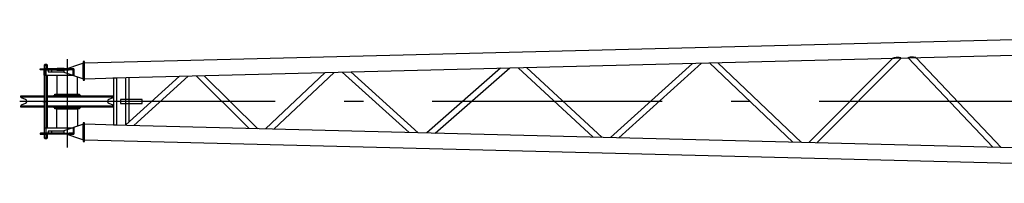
# Model space of a CAD drawing. Extents: x 18661 to 111218, y 18316 to 76360.
# Tile 1 of 55: x 18661 to 25088, y 68514 to 69586. Entities that reach past the tile are written whole.
import ezdxf

# ---------------------------------------------------------------- set-up
doc = ezdxf.new("R2010")
doc.units = 0
doc.header["$LTSCALE"] = 50
doc.header["$MEASUREMENT"] = 0
doc.linetypes.add('CENTER', pattern=[50.5, 30, -9, 2.5, -9])
doc.linetypes.add('HIDDEN', pattern=[12.6, 8.4, -4.2])
for name, color, linetype in [('1', 7, 'CONTINUOUS'), ('17', 7, 'CONTINUOUS'), ('22', 7, 'CONTINUOUS'), ('3', 7, 'CONTINUOUS')]:
    doc.layers.add(name, color=color, linetype=linetype)

# ---------------------------------------------------------------- blocks, each defined once
blk = doc.blocks.new('*G82')
at = {"layer": '17', "color": 7, "linetype": 'CONTINUOUS'}
for p, q in [((18890.49439, 69091.300077), (18890.49439, 69097.300527)), ((18890.49439, 69097.300527), (19050.491665, 69097.300527)), ((19050.491665, 69097.300527), (19050.491665, 69091.300077)), ((19050.491665, 69091.300077), (18890.49439, 69091.300077))]:
    blk.add_line(p, q, dxfattribs=at)
blk = doc.blocks.new('*G83')
at = {"layer": '17', "color": 7, "linetype": 'CONTINUOUS'}
for p, q in [((18890.49439, 69002.300077), (18890.49439, 69008.300527)), ((18890.49439, 69008.300527), (19050.491665, 69008.300527)), ((19050.491665, 69002.300077), (18890.49439, 69002.300077)), ((19050.491665, 69008.300527), (19050.491665, 69002.300077))]:
    blk.add_line(p, q, dxfattribs=at)
blk = doc.blocks.new('*G84')
at = {"layer": '17', "color": 7, "linetype": 'CONTINUOUS'}
for p, q in [((18824.069785, 69292.300577), (18821.18302, 69287.300027)), ((18831.18298, 69292.300577), (18824.069785, 69292.300577)), ((18838.296175, 69292.300577), (18831.18298, 69292.300577)), ((18841.183, 69287.300027), (18838.296175, 69292.300577)), ((18821.18302, 69287.300027), (18841.183, 69287.300027)), ((18821.18302, 69287.300027), (18821.18302, 69262.800077)), ((18841.183, 69262.800077), (18841.183, 69287.300027)), ((18821.18302, 69222.944777), (18821.18302, 68876.655827)), ((18841.183, 68876.800427), (18841.183, 69222.800177)), ((18821.18302, 68836.799627), (18821.18302, 68812.300577)), ((18821.18302, 68812.300577), (18824.069785, 68807.300927)), ((18821.18302, 68812.300577), (18841.183, 68812.300577)), ((18824.069785, 68807.300927), (18831.18298, 68807.300927)), ((18831.18298, 68807.300927), (18838.296175, 68807.300927)), ((18838.296175, 68807.300927), (18841.183, 68812.300577)), ((18841.183, 68812.300577), (18841.183, 68836.799627))]:
    blk.add_line(p, q, dxfattribs=at)
at = {"layer": '17', "color": 7, "linetype": 'CENTER'}
for p, q in [((18831.18298, 69292.300577), (18831.18298, 68807.300927)), ((18811.597735, 69049.800377), (18831.597715, 69049.800377))]:
    blk.add_line(p, q, dxfattribs=at)
blk = doc.blocks.new('*G85')
at = {"layer": '17', "color": 7, "linetype": 'CONTINUOUS'}
for p, q in [((18794.347765, 69260.800127), (18794.347765, 69262.800077)), ((18794.347765, 69262.800077), (18823.254175, 69262.800077)), ((18794.370955, 69260.365277), (18794.347765, 69260.800127)), ((18794.44474, 69259.918577), (18794.370955, 69260.365277)), ((18794.573245, 69259.476227), (18794.44474, 69259.918577)), ((18794.756815, 69259.056677), (18794.573245, 69259.476227)), ((18794.991295, 69258.678677), (18794.756815, 69259.056677)), ((18795.268135, 69258.358427), (18794.991295, 69258.678677)), ((18795.575395, 69258.107777), (18795.268135, 69258.358427)), ((18795.899365, 69257.932277), (18795.575395, 69258.107777)), ((18796.226515, 69257.831627), (18795.899365, 69257.932277)), ((18796.54492, 69257.799827), (18796.226515, 69257.831627)), ((18815.19799, 69257.799827), (18796.54492, 69257.799827)), ((18815.19799, 69257.799827), (18983.656045, 69257.799827)), ((18815.8348, 69257.736527), (18815.19799, 69257.799827)), ((18816.48907, 69257.535077), (18815.8348, 69257.736527)), ((18817.137025, 69257.184227), (18816.48907, 69257.535077)), ((18817.75153, 69256.682927), (18817.137025, 69257.184227)), ((18818.30521, 69256.042577), (18817.75153, 69256.682927)), ((18818.77417, 69255.286577), (18818.30521, 69256.042577)), ((18819.14131, 69254.447477), (18818.77417, 69255.286577)), ((18819.39832, 69253.562777), (18819.14131, 69254.447477)), ((18819.54589, 69252.669527), (18819.39832, 69253.562777)), ((18819.592285, 69251.799977), (18819.54589, 69252.669527)), ((18819.592285, 69225.799877), (18819.592285, 69251.799977)), ((18819.61549, 69225.365177), (18819.592285, 69225.799877)), ((18819.68926, 69224.918477), (18819.61549, 69225.365177)), ((18820.182925, 69257.799827), (18820.182925, 69262.800077)), ((18820.182925, 69262.800077), (18842.183035, 69262.800077)), ((18842.183035, 69257.799827), (18820.182925, 69257.799827)), ((19014.61483, 69262.800077), (18823.254175, 69262.800077)), ((18823.254175, 69262.800077), (18823.254175, 69222.799727)), ((18842.183035, 69262.800077), (18842.183035, 69257.799827)), ((19014.61483, 69222.799727), (19014.61483, 69262.800077)), ((18819.817765, 69224.476127), (18819.68926, 69224.918477)), ((18820.001335, 69224.056727), (18819.817765, 69224.476127)), ((18820.235815, 69223.678727), (18820.001335, 69224.056727)), ((18820.512655, 69223.358477), (18820.235815, 69223.678727)), ((18820.819915, 69223.107827), (18820.512655, 69223.358477)), ((18821.143885, 69222.932327), (18820.819915, 69223.107827)), ((18821.471035, 69222.831527), (18821.143885, 69222.932327)), ((18821.78944, 69222.799727), (18821.471035, 69222.831527)), ((18823.254175, 69222.799727), (18821.78944, 69222.799727)), ((18823.254175, 69222.799727), (19014.61483, 69222.799727))]:
    blk.add_line(p, q, dxfattribs=at)
at = {"layer": '17', "color": 7, "linetype": 'HIDDEN'}
for p, q in [((18981.10939, 69260.800127), (18981.10939, 69262.800077)), ((18981.10939, 69262.800077), (19014.61483, 69262.800077)), ((18981.136285, 69260.365277), (18981.10939, 69260.800127)), ((18981.2218, 69259.918577), (18981.136285, 69260.365277)), ((18981.37075, 69259.476227), (18981.2218, 69259.918577)), ((18981.58351, 69259.056677), (18981.37075, 69259.476227)), ((18981.855295, 69258.678677), (18981.58351, 69259.056677)), ((18982.176175, 69258.358427), (18981.855295, 69258.678677)), ((18982.53229, 69258.107777), (18982.176175, 69258.358427)), ((18982.907815, 69257.932277), (18982.53229, 69258.107777)), ((18983.286985, 69257.831627), (18982.907815, 69257.932277)), ((18983.656045, 69257.799827), (18983.286985, 69257.831627)), ((19005.27685, 69257.799827), (18983.656045, 69257.799827)), ((19006.014985, 69257.736527), (19005.27685, 69257.799827)), ((19006.773355, 69257.535077), (19006.014985, 69257.736527)), ((19007.524405, 69257.184227), (19006.773355, 69257.535077)), ((19008.236665, 69256.682927), (19007.524405, 69257.184227)), ((19008.878425, 69256.042577), (19008.236665, 69256.682927)), ((19009.421995, 69255.286577), (19008.878425, 69256.042577)), ((19009.847545, 69254.447477), (19009.421995, 69255.286577)), ((19010.14546, 69253.562777), (19009.847545, 69254.447477)), ((19010.316505, 69252.669527), (19010.14546, 69253.562777)), ((19010.37028, 69251.799977), (19010.316505, 69252.669527)), ((19010.37028, 69225.799877), (19010.37028, 69251.799977)), ((19010.39716, 69225.365177), (19010.37028, 69225.799877)), ((19010.482675, 69224.918477), (19010.39716, 69225.365177)), ((19014.61483, 69262.800077), (19014.61483, 69222.799727)), ((19010.63164, 69224.476127), (19010.482675, 69224.918477)), ((19010.844415, 69224.056727), (19010.63164, 69224.476127)), ((19011.116185, 69223.678727), (19010.844415, 69224.056727)), ((19011.43708, 69223.358477), (19011.116185, 69223.678727)), ((19011.79321, 69223.107827), (19011.43708, 69223.358477)), ((19012.168735, 69222.932327), (19011.79321, 69223.107827)), ((19012.54792, 69222.831527), (19012.168735, 69222.932327)), ((19012.916995, 69222.799727), (19012.54792, 69222.831527)), ((19014.61483, 69222.799727), (19012.916995, 69222.799727))]:
    blk.add_line(p, q, dxfattribs=at)
blk = doc.blocks.new('*G86')
at = {"layer": '17', "color": 7, "linetype": 'CENTER'}
blk.add_line((18970.500265, 69326.068427), (18970.500265, 68748.815177), dxfattribs=at)
blk = doc.blocks.new('*G87')
at = {"layer": '17', "color": 7, "linetype": 'CONTINUOUS'}
for p, q in [((18794.44474, 68839.681277), (18794.370955, 68839.234427)), ((18794.573245, 68840.123627), (18794.44474, 68839.681277)), ((18794.756815, 68840.543177), (18794.573245, 68840.123627)), ((18794.991295, 68840.921177), (18794.756815, 68840.543177)), ((18795.268135, 68841.241277), (18794.991295, 68840.921177)), ((18795.575395, 68841.491777), (18795.268135, 68841.241277)), ((18795.899365, 68841.667277), (18795.575395, 68841.491777)), ((18796.226515, 68841.767777), (18795.899365, 68841.667277)), ((18796.54492, 68841.799427), (18796.226515, 68841.767777)), ((18815.19799, 68841.799427), (18796.54492, 68841.799427)), ((18815.8348, 68841.862727), (18815.19799, 68841.799427)), ((18815.19799, 68841.799877), (18983.656045, 68841.799877)), ((18816.48907, 68842.064177), (18815.8348, 68841.862727)), ((18817.137025, 68842.415177), (18816.48907, 68842.064177)), ((18817.75153, 68842.916477), (18817.137025, 68842.415177)), ((18818.30521, 68843.556827), (18817.75153, 68842.916477)), ((18818.77417, 68844.312827), (18818.30521, 68843.556827)), ((18819.14131, 68845.151927), (18818.77417, 68844.312827)), ((18819.39832, 68846.036777), (18819.14131, 68845.151927)), ((18819.54589, 68846.930177), (18819.39832, 68846.036777)), ((18819.592285, 68847.799727), (18819.54589, 68846.930177)), ((18819.61549, 68874.234527), (18819.592285, 68873.799827)), ((18819.592285, 68873.799827), (18819.592285, 68847.799727)), ((18819.68926, 68874.681227), (18819.61549, 68874.234527)), ((18819.817765, 68875.123727), (18819.68926, 68874.681227)), ((18820.001335, 68875.543277), (18819.817765, 68875.123727)), ((18820.235815, 68875.921277), (18820.001335, 68875.543277)), ((18842.183035, 68841.799877), (18820.182925, 68841.799877)), ((18820.182925, 68841.799877), (18820.182925, 68836.799627)), ((18820.512655, 68876.241377), (18820.235815, 68875.921277)), ((18820.819915, 68876.492027), (18820.512655, 68876.241377)), ((18821.143885, 68876.667527), (18820.819915, 68876.492027)), ((18821.471035, 68876.768327), (18821.143885, 68876.667527)), ((18821.78944, 68876.799977), (18821.471035, 68876.768327)), ((18823.254175, 68876.799977), (18821.78944, 68876.799977)), ((18823.254175, 68876.799977), (19014.61483, 68876.799977)), ((18823.254175, 68836.799627), (18823.254175, 68876.799977)), ((18842.183035, 68836.799627), (18842.183035, 68841.799877)), ((19014.61483, 68876.799977), (19014.61483, 68836.799627)), ((18794.370955, 68839.234427), (18794.347765, 68838.799577)), ((18794.347765, 68838.799577), (18794.347765, 68836.799627)), ((18794.347765, 68836.799627), (18823.254175, 68836.799627)), ((18820.182925, 68836.799627), (18842.183035, 68836.799627)), ((19014.61483, 68836.799627), (18823.254175, 68836.799627))]:
    blk.add_line(p, q, dxfattribs=at)
at = {"layer": '17', "color": 7, "linetype": 'HIDDEN'}
for p, q in [((18981.2218, 68839.681277), (18981.136285, 68839.234427)), ((18981.37075, 68840.123627), (18981.2218, 68839.681277)), ((18981.58351, 68840.543177), (18981.37075, 68840.123627)), ((18981.855295, 68840.921177), (18981.58351, 68840.543177)), ((18982.176175, 68841.241277), (18981.855295, 68840.921177)), ((18982.53229, 68841.491777), (18982.176175, 68841.241277)), ((18982.907815, 68841.667277), (18982.53229, 68841.491777)), ((18983.286985, 68841.767777), (18982.907815, 68841.667277)), ((18983.656045, 68841.799427), (18983.286985, 68841.767777)), ((19005.27685, 68841.799427), (18983.656045, 68841.799427)), ((19006.014985, 68841.862727), (19005.27685, 68841.799427)), ((19006.773355, 68842.064177), (19006.014985, 68841.862727)), ((19007.524405, 68842.415177), (19006.773355, 68842.064177)), ((19008.236665, 68842.916477), (19007.524405, 68842.415177)), ((19008.878425, 68843.556827), (19008.236665, 68842.916477)), ((19009.421995, 68844.312827), (19008.878425, 68843.556827)), ((19009.847545, 68845.151927), (19009.421995, 68844.312827)), ((19010.14546, 68846.036777), (19009.847545, 68845.151927)), ((19010.316505, 68846.930177), (19010.14546, 68846.036777)), ((19010.37028, 68847.799727), (19010.316505, 68846.930177)), ((19010.39716, 68874.234527), (19010.37028, 68873.799827)), ((19010.37028, 68873.799827), (19010.37028, 68847.799727)), ((19010.482675, 68874.681227), (19010.39716, 68874.234527)), ((19010.63164, 68875.123727), (19010.482675, 68874.681227)), ((19010.844415, 68875.543277), (19010.63164, 68875.123727)), ((19011.116185, 68875.921277), (19010.844415, 68875.543277)), ((19011.43708, 68876.241377), (19011.116185, 68875.921277)), ((19011.79321, 68876.492027), (19011.43708, 68876.241377)), ((19012.168735, 68876.667527), (19011.79321, 68876.492027)), ((19012.54792, 68876.768327), (19012.168735, 68876.667527)), ((19012.916995, 68876.799977), (19012.54792, 68876.768327)), ((19014.61483, 68876.799977), (19012.916995, 68876.799977)), ((19014.61483, 68836.799627), (19014.61483, 68876.799977)), ((18981.136285, 68839.234427), (18981.10939, 68838.799577)), ((18981.10939, 68838.799577), (18981.10939, 68836.799627)), ((18981.10939, 68836.799627), (19014.61483, 68836.799627))]:
    blk.add_line(p, q, dxfattribs=at)
blk = doc.blocks.new('*G88')
at = {"layer": '17', "color": 7, "linetype": 'CONTINUOUS'}
for p, q in [((18668.99851, 69078.527827), (18668.99851, 69087.800377)), ((18668.99851, 69087.800377), (18821.18302, 69087.800377)), ((18821.18302, 69078.527827), (18668.99851, 69078.527827)), ((18698.47414, 69062.310277), (18672.702625, 69072.985327)), ((18672.702625, 69027.615427), (18698.47414, 69038.290477)), ((18841.183, 69087.800377), (19271.99869, 69087.800377)), ((19271.99869, 69078.527827), (18841.183, 69078.527827)), ((18880.499005, 69087.800377), (18880.499005, 69089.801677)), ((18880.499005, 69089.801677), (19060.49809, 69089.801677)), ((18887.49913, 69089.801677), (18887.49913, 69090.300577)), ((18887.49913, 69090.300577), (19053.498595, 69090.300577)), ((19053.498595, 69090.300577), (19053.498595, 69089.801677)), ((19060.49809, 69089.801677), (19060.49809, 69087.800377)), ((19268.29447, 69072.985327), (19242.523525, 69062.310277)), ((19242.523525, 69038.290477), (19268.29447, 69027.615427)), ((19271.99869, 69087.800377), (19271.99869, 69078.527827)), ((18668.999035, 69022.071877), (18821.18302, 69022.071877)), ((18668.999035, 69012.800377), (18668.999035, 69022.071877)), ((18821.18302, 69012.800377), (18668.999035, 69012.800377)), ((18841.183, 69022.071877), (19271.99869, 69022.071877)), ((19272.00019, 69012.800377), (18841.183, 69012.800377)), ((18880.499005, 69010.800877), (18880.499005, 69012.800377)), ((19060.49809, 69010.800877), (18880.499005, 69010.800877)), ((18887.4973, 69010.300927), (18887.4973, 69010.802677)), ((19053.498595, 69010.300927), (18887.4973, 69010.300927)), ((19053.498595, 69010.800877), (19053.498595, 69010.300927)), ((19060.49809, 69012.800377), (19060.49809, 69010.800877)), ((19272.00019, 69022.071877), (19272.00019, 69012.800377))]:
    blk.add_line(p, q, dxfattribs=at)
for centre, radius, start, end in [((18674.997385, 69078.527827), 5.998878, 180, -112.49072), ((18693.498475, 69050.300377), 12.999793, -67.49762, 67.4942), ((19247.49769, 69050.299927), 12.999646, 112.49554, -112.50052), ((19265.99902, 69078.528727), 5.999976, -67.50827, -0.01044), ((18674.999965, 69022.071427), 6.001121, 112.5067, 179.99391), ((19266.000955, 69022.071877), 5.999222, 0, 67.523735)]:
    blk.add_arc(centre, radius, start, end, dxfattribs=at)
blk = doc.blocks.new('*G81')
at = {"layer": '1', "color": 7, "linetype": 'CENTER'}
blk.add_line((30429.153494, 69049.799877), (18870.664494, 69049.799877), dxfattribs=at)
at = {"layer": '3', "color": 7, "linetype": 'CONTINUOUS'}
for p, q in [((30325.998494, 69585.628837), (19084.500264, 69300.616202)), ((19269.061157, 69203.662824), (30326.001494, 69483.996275)), ((18950.94987, 69259.804857), (19073.149164, 69300.804827)), ((19073.149164, 69300.804827), (19073.127484, 69198.804907)), ((19074.500264, 69300.794917), (19073.149924, 69300.804827)), ((19084.500264, 69310.799877), (19074.500264, 69310.799877)), ((19074.500264, 69310.799877), (19074.500264, 69188.799877)), ((19084.500264, 69188.799877), (19084.500264, 69310.799877)), ((19088.500274, 69300.717617), (19088.497364, 69300.717547)), ((19088.500264, 69300.717617), (19088.500264, 69300.716887)), ((23052.720094, 69299.597127), (22516.512794, 68813.596987)), ((22571.562794, 68812.206557), (23110.927894, 69301.068837)), ((23164.448994, 69302.431347), (23706.740094, 68783.419047)), ((23763.187894, 68781.993617), (23217.994694, 69303.783507)), ((24360.322794, 69332.749727), (23812.571794, 68780.736917)), ((23864.796494, 68779.418407), (24415.232894, 69334.137547)), ((24415.215894, 69334.136467), (24460.858894, 69335.293687)), ((24460.852294, 69335.300567), (25013.540794, 68750.286587)), ((25067.094594, 68748.934547), (24511.912494, 69336.588077)), ((18869.734984, 69254.799877), (18846.174404, 69254.799877)), ((18846.174404, 69254.799877), (18846.174404, 69244.799877)), ((18846.174404, 69244.799877), (18869.734984, 69244.799877)), ((18950.948925, 69254.799877), (18869.734984, 69254.799877)), ((18869.734984, 69244.799877), (18869.734984, 69254.799877)), ((18869.734984, 69244.799877), (18950.946009, 69244.799877)), ((18906.000157, 69264.800947), (18904.000016, 69262.800517)), ((18904.000016, 69262.800517), (18904.000016, 69254.800637)), ((18904.000016, 69262.800517), (18951.556855, 69262.800517)), ((18904.000016, 69254.800637), (18951.556855, 69254.800637)), ((18951.556855, 69264.800947), (18906.000157, 69264.800947)), ((18950.945618, 69239.804877), (18950.94987, 69259.804857)), ((19073.127484, 69198.804907), (18950.945618, 69239.804877)), ((19074.498934, 69244.799877), (19074.500264, 69244.799877)), ((20655.630894, 69238.823107), (20265.021894, 68870.679067)), ((20318.981394, 68869.317637), (20712.560294, 69240.260767)), ((20766.561494, 69241.635867), (21202.624494, 68846.907647)), ((21260.872694, 68845.437287), (20821.648994, 69243.026557)), ((21800.288594, 69267.844767), (21317.740594, 68843.989367)), ((21373.713194, 68842.576377), (21859.574094, 69269.341707)), ((21915.562394, 69270.768307), (22404.579294, 68816.434207)), ((22461.967894, 68814.985187), (21969.915794, 69272.139267)), ((18903.993035, 69222.800217), (18903.993035, 69098.300274)), ((19036.993008, 69098.300274), (19036.993008, 69211.442177)), ((19074.489154, 69198.794917), (19073.127484, 69198.804907)), ((19074.489154, 69198.794057), (19074.490414, 69204.721927)), ((19074.500264, 69188.799877), (19084.500264, 69188.799877)), ((19084.500264, 69198.983547), (19293.350264, 69204.278657)), ((19272.700264, 69203.755587), (19272.700264, 68895.844647)), ((19293.350264, 69204.306317), (19293.350264, 68895.293437)), ((19703.001414, 69214.669567), (19353.559894, 68896.772407)), ((19353.650264, 68896.854617), (19353.650264, 69205.808027)), ((19374.300264, 68915.640517), (19374.300264, 69206.331029)), ((19405.313584, 68892.482427), (19761.084264, 69216.137407)), ((19813.075644, 69217.462367), (20159.367394, 68873.357807)), ((20214.683294, 68871.961977), (19865.651664, 69218.789097)), ((18903.993035, 69098.300274), (19036.993008, 69098.300274)), ((18910.501061, 69098.300274), (18910.501061, 69097.300518)), ((19030.499459, 69097.300518), (19030.499459, 69098.300274)), ((18910.501061, 69091.300152), (18910.501061, 69089.30064)), ((19030.499459, 69089.30064), (19030.499459, 69091.300152)), ((19459.037624, 69062.304122), (19319.509194, 69062.304122)), ((19319.509194, 69062.304122), (19319.509194, 69037.303817)), ((19319.509194, 69037.303817), (19459.037624, 69037.303817)), ((19319.509194, 69037.303817), (19326.044224, 69037.303817)), ((19459.037624, 69037.303817), (19459.037624, 69062.304122)), ((18903.993035, 68876.800457), (18903.993035, 69001.300396)), ((18903.993035, 69001.300396), (19036.993008, 69001.300396)), ((18910.501061, 69010.300945), (18910.501061, 69008.300518)), ((18910.501061, 69002.300152), (18910.501061, 69001.300396)), ((19030.499459, 69008.300518), (19030.499459, 69010.300945)), ((19030.499459, 69001.300396), (19030.499459, 69002.300152)), ((19036.993008, 69001.300396), (19036.993008, 68888.158487)), ((19084.500264, 68910.799877), (19074.500264, 68910.799877)), ((19074.500264, 68910.799877), (19074.500264, 68788.799877)), ((19084.500264, 68788.799877), (19084.500264, 68910.799877)), ((18869.734984, 68854.799877), (18846.174404, 68854.799877)), ((18846.174404, 68854.799877), (18846.174404, 68844.799877)), ((18846.174404, 68844.799877), (18869.734984, 68844.799877)), ((18950.948806, 68854.799877), (18869.734984, 68854.799877)), ((18869.734984, 68844.799877), (18869.734984, 68854.799877)), ((18869.734984, 68844.799877), (18950.94668, 68844.799877)), ((18950.960516, 68839.799877), (18950.500263, 68839.799877)), ((18950.945618, 68839.804877), (18950.94987, 68859.804857)), ((19073.127484, 68798.804907), (18950.945618, 68839.804877)), ((18950.94987, 68859.804857), (19073.149164, 68900.804827)), ((19073.149164, 68900.804827), (19073.127484, 68798.804907)), ((19074.500264, 68900.794917), (19073.149914, 68900.804827)), ((19074.498934, 68844.799877), (19074.500264, 68844.799877)), ((19293.350264, 68895.321097), (19084.500264, 68900.616207)), ((30326.001493, 68615.603432), (19272.700265, 68895.844685)), ((19074.489154, 68798.794917), (19073.127484, 68798.804907)), ((19074.489154, 68798.795417), (19074.490414, 68804.723287)), ((19074.500264, 68788.799877), (19084.500264, 68788.799877)), ((19084.500264, 68798.983548), (30325.998494, 68513.970917))]:
    blk.add_line(p, q, dxfattribs=at)
at = {"layer": '3', "color": 7, "linetype": 'CENTER'}
blk.add_line((18970.525494, 69049.799877), (18660.59356, 69049.799877), dxfattribs=at)
for points in [[(24391.551094, 69337.244697), (24391.075994, 69337.236677)], [(24415.215894, 69334.136577), (24415.196894, 69334.137137)], [(24482.965294, 69339.562117), (24482.672894, 69339.557687)], [(24511.896694, 69336.588827), (24511.879794, 69336.588617)]]:
    blk.add_lwpolyline(points, dxfattribs=at)
for centre, radius, start, end in [((24360.864198, 69331.512334), 1.350738, 111.115606, 113.634164), ((24360.938603, 69331.317664), 1.559141, 108.895171, 111.089082), ((24362.031566, 69327.814085), 5.22883, 107.14569, 107.793589), ((24368.118327, 69306.420511), 27.470409, 105.987333, 106.12233), ((24364.058076, 69320.572295), 12.747687, 105.618088, 105.962798), ((24364.461136, 69319.226029), 14.152783, 105.368023, 105.72226), ((24366.7015, 69310.966453), 22.71078, 105.051521, 105.295666), ((24368.981404, 69302.317185), 31.655408, 104.779914, 104.971122), ((24370.231708, 69297.483768), 36.647871, 104.562375, 104.742232), ((24371.948193, 69290.884495), 43.466721, 104.402131, 104.565093), ((24374.172734, 69282.106537), 52.522131, 104.226415, 104.370851), ((24376.415451, 69273.21594), 61.691231, 104.085778, 104.216232), ((24378.446351, 69265.037598), 70.117942, 103.947449, 104.068976), ((24380.60848, 69256.319014), 79.10062, 103.832031, 103.945223), ((24382.713142, 69247.651295), 88.020161, 103.706644, 103.813403), ((24384.857217, 69238.826004), 97.102162, 103.600859, 103.701838), ((24386.774598, 69230.927715), 105.22985, 103.507271, 103.604277), ((24388.747599, 69222.622422), 113.766254, 103.403373, 103.496478), ((24390.518986, 69215.137339), 121.458077, 103.307413, 103.397739), ((24391.956153, 69209.069388), 127.693899, 103.219609, 103.308258), ((24392.841783, 69205.279472), 131.585914, 103.128868, 103.217636), ((24393.992207, 69200.417538), 136.582076, 103.047463, 103.135582), ((24394.706672, 69197.22246), 139.855966, 102.948177, 103.0371), ((24395.647903, 69193.191029), 143.995793, 102.864828, 102.953738), ((24396.284863, 69190.376238), 146.881748, 102.772895, 102.862587), ((24397.129895, 69186.617048), 150.734738, 102.680457, 102.770239), ((24397.626402, 69184.414932), 152.992134, 102.590026, 102.680832), ((24398.336355, 69181.331385), 156.156288, 102.506522, 102.59764), ((24398.727744, 69179.48028), 158.048225, 102.407465, 102.499723), ((24399.3225, 69176.842289), 160.752396, 102.319758, 102.412477), ((24399.607642, 69175.48654), 162.137764, 102.221989, 102.315978), ((24400.103605, 69173.228171), 164.449943, 102.129702, 102.224298), ((24400.301956, 69172.258337), 165.439803, 102.030307, 102.126285), ((24400.697083, 69170.467676), 167.273494, 101.938121, 102.034836), ((24400.816521, 69169.91654), 167.837416, 101.840889, 101.939094), ((24401.118821, 69168.508122), 169.277895, 101.744151, 101.843214), ((24401.16808, 69168.229088), 169.561114, 101.6406, 101.741256), ((24401.391615, 69167.1779), 170.635785, 101.541265, 101.642896), ((24401.367201, 69167.315817), 170.495772, 101.439175, 101.542499), ((24401.524832, 69166.542233), 171.285252, 101.335122, 101.439535), ((24401.44005, 69166.958079), 170.860854, 101.228446, 101.334654), ((24401.533237, 69166.549467), 171.27979, 101.124996, 101.232406), ((24401.400379, 69167.167285), 170.647947, 101.011945, 101.121251), ((24401.430596, 69167.098998), 170.72075, 100.906899, 101.017521), ((24401.255872, 69168.002572), 169.800438, 100.794074, 100.906697), ((24401.234794, 69168.148745), 169.652904, 100.682272, 100.796327), ((24401.019334, 69169.264774), 168.516277, 100.564458, 100.680621), ((24400.947942, 69169.707765), 168.067706, 100.450508, 100.568221), ((24400.701869, 69171.019235), 166.733357, 100.329158, 100.449095), ((24400.596297, 69171.685376), 166.059083, 100.212927, 100.334534), ((24400.316849, 69173.166402), 164.551975, 100.084656, 100.208601), ((24400.175544, 69174.049313), 163.657963, 99.964325, 100.090075), ((24399.87304, 69175.751237), 161.929368, 99.834878, 99.963105), ((24399.702763, 69176.841565), 160.825979, 99.711313, 99.841456), ((24399.396661, 69178.595291), 159.045749, 99.576474, 99.709191), ((24399.185725, 69179.886805), 157.737141, 99.444133, 99.578967), ((24398.844846, 69181.941745), 155.65412, 99.306845, 99.444474), ((24398.646752, 69183.220153), 154.360505, 99.17128, 99.311025), ((24398.314649, 69185.255075), 152.298664, 99.027309, 99.169956), ((24398.050975, 69187.007357), 150.526715, 98.887723, 99.032841), ((24397.867888, 69188.159546), 149.360074, 98.739573, 98.88662), ((24397.782099, 69188.764309), 148.749299, 98.593505, 98.742306), ((24397.455362, 69190.946946), 146.542343, 98.442141, 98.594705), ((24397.313308, 69191.985696), 145.493993, 98.291505, 98.44686), ((24397.012526, 69194.016557), 143.440985, 98.130188, 98.2896), ((24396.852228, 69195.247697), 142.19955, 97.973912, 98.136403), ((24396.58972, 69197.118764), 140.310158, 97.807317, 97.973744), ((24396.44387, 69198.313562), 139.106624, 97.645186, 97.814651), ((24396.189763, 69200.161502), 137.241304, 97.469171, 97.64268), ((24396.046752, 69201.364584), 136.029841, 97.298675, 97.475318), ((24395.80575, 69203.234058), 134.144898, 97.117281, 97.298014), ((24395.67253, 69204.452721), 132.91912, 96.941448, 97.125385), ((24395.444281, 69206.245064), 131.112329, 96.748981, 96.937094), ((24395.316558, 69207.523642), 129.827604, 96.567902, 96.759317), ((24395.101258, 69209.333322), 128.005175, 96.369131, 96.564816), ((24394.97412, 69210.608039), 126.724223, 96.176848, 96.375938), ((24394.777666, 69212.407049), 124.914518, 95.972582, 96.176048), ((24394.654311, 69213.71482), 123.601012, 95.771791, 95.97879), ((24394.470154, 69215.540174), 121.766392, 95.560449, 95.771954), ((24394.358286, 69216.839284), 120.462556, 95.35221, 95.567363), ((24394.185211, 69218.62791), 118.665584, 95.129776, 95.349563), ((24394.080433, 69220.022958), 117.266757, 94.916121, 95.139731), ((24393.924204, 69221.769483), 115.513269, 94.684833, 94.913154), ((24393.825511, 69223.150025), 114.129279, 94.459733, 94.692058), ((24393.661525, 69225.244058), 112.028836, 94.221457, 94.459396), ((24393.577483, 69226.615669), 110.654761, 93.988427, 94.230339), ((24393.476799, 69227.963572), 109.303119, 93.739147, 93.984922), ((24393.418814, 69229.097808), 108.167517, 93.498647, 93.747678), ((24393.333865, 69230.384449), 106.87809, 93.24278, 93.495284), ((24393.281524, 69231.536567), 105.724858, 92.994041, 93.249779), ((24393.197115, 69233.050409), 104.208673, 92.731221, 92.991169), ((24393.149895, 69234.313814), 102.944454, 92.475002, 92.738476), ((24393.085288, 69235.711084), 101.545697, 92.205239, 92.472627), ((24393.038575, 69237.308583), 99.947585, 91.941757, 92.213718), ((24392.957925, 69239.6321), 97.622669, 91.662089, 91.940657), ((24392.95309, 69240.264395), 96.990501, 91.389486, 91.670067), ((24392.959392, 69239.468909), 97.785907, 91.103609, 91.381875), ((24393.255484, 69140.225412), 197.026657, 90.175293, 90.495647), ((24393.205633, 69267.695701), 69.557644, 89.770544, 90.455469), ((24393.226204, 69261.10675), 76.146474, 89.410007, 89.805877), ((24388.587397, 69018.970012), 318.32537, 88.952429, 89.023879), ((24392.718331, 69243.429163), 93.828214, 88.702962, 88.968648), ((24393.3908, 69264.715786), 72.532074, 88.490735, 88.853414), ((24393.034551, 69251.937795), 85.315017, 88.18197, 88.477591), ((24392.706968, 69244.110722), 93.148576, 87.871614, 88.133315), ((24392.969676, 69251.459799), 85.794814, 87.583488, 87.864663), ((24393.151256, 69255.117015), 82.133198, 87.312197, 87.602474), ((24393.074836, 69253.756782), 83.49552, 87.023473, 87.303586), ((24393.078253, 69253.94666), 83.30572, 86.74345, 87.019038), ((24393.126189, 69255.02677), 82.224633, 86.45971, 86.734044), ((24393.202927, 69256.223447), 81.0255, 86.188029, 86.461616), ((24393.20365, 69256.393951), 80.855327, 85.911371, 86.180508), ((24393.260236, 69257.194251), 80.053029, 85.644098, 85.910928), ((24393.269068, 69257.50129), 79.746207, 85.370904, 85.63367), ((24393.338456, 69258.300268), 78.944236, 85.113793, 85.3743), ((24393.335939, 69258.472212), 78.773133, 84.845469, 85.101317), ((24393.389829, 69259.068784), 78.174132, 84.59269, 84.845523), ((24393.368428, 69258.97613), 78.268392, 84.33607, 84.583485), ((24393.431769, 69259.665102), 77.576532, 84.087944, 84.332403), ((24393.396822, 69259.438775), 77.805255, 83.840995, 84.079513), ((24393.5284, 69260.641675), 76.595182, 83.604885, 83.842313), ((24393.632846, 69261.676972), 75.554694, 83.360068, 83.596149), ((24393.666884, 69261.936136), 75.293333, 83.129275, 83.362992), ((24393.6717, 69262.093846), 75.13618, 82.886743, 83.118534), ((24393.732329, 69262.506948), 74.718751, 82.66277, 82.893651), ((24393.714025, 69262.496741), 74.731214, 82.421743, 82.64985), ((24393.754298, 69262.777139), 74.447954, 82.197553, 82.424007), ((24393.752215, 69262.815774), 74.409959, 81.967952, 82.191926), ((24393.796897, 69263.127719), 74.094832, 81.745988, 81.96846), ((24393.781792, 69263.108308), 74.116211, 81.516861, 81.736585), ((24393.825879, 69263.369476), 73.851397, 81.302753, 81.5208), ((24393.808582, 69263.329964), 73.893071, 81.078898, 81.294128), ((24393.850968, 69263.597806), 73.621896, 80.86569, 81.079161), ((24393.826544, 69263.509231), 73.713226, 80.647373, 80.857876), ((24393.86423, 69263.741665), 73.477757, 80.438298, 80.646915), ((24393.832071, 69263.604181), 73.618674, 80.225884, 80.431391), ((24393.864064, 69263.770103), 73.449729, 80.025015, 80.228506), ((24393.821591, 69263.600173), 73.624448, 79.815152, 80.015368), ((24393.851328, 69263.746584), 73.475087, 79.619736, 79.817787), ((24393.789806, 69263.505936), 73.722882, 79.411809, 79.606403), ((24393.809073, 69263.595086), 73.631711, 79.221535, 79.413799), ((24393.73055, 69263.238823), 73.996373, 79.02479, 79.213395), ((24393.741848, 69263.255108), 73.978236, 78.844896, 79.030979), ((24393.637667, 69262.819976), 74.425304, 78.648829, 78.831016), ((24393.631219, 69262.78198), 74.463827, 78.470258, 78.649718), ((24393.50346, 69262.225275), 75.034835, 78.284308, 78.459638), ((24393.465992, 69262.026588), 75.236991, 78.114771, 78.287093), ((24393.292286, 69261.262554), 76.020422, 77.937446, 78.105254), ((24393.235741, 69261.002001), 76.287038, 77.772175, 77.936811), ((24393.038804, 69260.161734), 77.149955, 77.601316, 77.761405), ((24392.896035, 69259.504205), 77.822803, 77.446436, 77.602597), ((24392.507766, 69257.842605), 79.529073, 77.283411, 77.433588), ((24392.477762, 69257.713495), 79.661621, 77.13544, 77.282801), ((24392.445096, 69257.618244), 79.761754, 76.983332, 77.127797), ((24392.416322, 69257.437932), 79.943915, 76.850488, 76.992347), ((24392.145671, 69256.420213), 80.996526, 76.690119, 76.82783), ((24391.815488, 69254.985757), 82.468467, 76.562921, 76.696318), ((24391.121408, 69252.098753), 85.437729, 76.433131, 76.560101), ((24390.610863, 69250.079679), 87.520232, 76.296225, 76.418293), ((24389.857798, 69246.974202), 90.715709, 76.182853, 76.298794), ((24389.247448, 69244.578976), 93.187393, 76.059193, 76.170156), ((24388.265192, 69240.7052), 97.183714, 75.942857, 76.047368), ((24387.454356, 69237.453143), 100.535328, 75.845508, 75.944758), ((24386.14244, 69232.286882), 105.865553, 75.748325, 75.840777), ((24384.981461, 69227.795596), 110.504428, 75.651384, 75.738175), ((24383.08371, 69220.425043), 118.115366, 75.566099, 75.645576), ((24381.257639, 69213.384262), 125.389083, 75.48672, 75.559963), ((24378.201678, 69201.734817), 137.432633, 75.40523, 75.470444), ((24374.917753, 69189.044127), 150.541309, 75.354613, 75.412786), ((24369.081442, 69166.930001), 173.412567, 75.287144, 75.336295), ((24361.660256, 69138.765323), 202.538545, 75.239167, 75.280149), ((24346.047539, 69079.778918), 263.556159, 75.19367, 75.224249), ((24317.332967, 68971.280857), 375.789644, 75.167644, 75.188463), ((24184.70294, 68471.53737), 892.833397, 75.141167, 75.149645), ((24941.971056, 71324.490785), 2058.91155, -104.86826, -104.864701), ((24510.847347, 69700.034784), 378.219745, -104.87043, -104.851748), ((24465.241321, 69527.708668), 199.960986, -104.876963, -104.84293), ((24445.495833, 69453.185426), 122.866253, -104.844801, -104.791596), ((24435.903624, 69416.675838), 85.117646, -104.823039, -104.749452), ((24429.61481, 69392.679433), 60.310882, -104.775788, -104.676676), ((24425.712238, 69377.723579), 44.854252, -104.694613, -104.567479), ((24422.852727, 69366.63698), 33.404847, -104.603359, -104.441593), ((24420.805469, 69358.635627), 25.145749, -104.471012, -104.267553), ((24419.203661, 69352.248321), 18.560703, -104.334699, -104.075815), ((24418.122201, 69347.888404), 14.068682, -104.122109, -103.801911), ((24417.317075, 69344.566973), 10.651082, -103.858401, -103.466453), ((24416.698421, 69341.926658), 7.939301, -103.561862, -103.07758), ((24416.237071, 69339.896302), 5.857221, -103.175645, -102.579596), ((24415.876059, 69338.227859), 4.150218, -102.731916, -101.972986), ((24415.610157, 69336.934653), 2.829995, -102.138165, -101.148001), ((24415.42359, 69335.933749), 1.811936, -101.47915, -100.120637), ((24415.304928, 69335.218718), 1.087215, -100.586003, -98.645655), ((24415.2388, 69334.724115), 0.58836, -99.519595, -96.500158), ((24415.211323, 69334.413941), 0.27718, -98.11552, -92.984027), ((24460.918953, 69335.283679), 0.068821, 151.462346, 165.940865), ((24460.940372, 69335.268811), 0.094782, 138.948979, 149.751674), ((24461.125291, 69335.048297), 0.381697, 129.326611, 132.200607), ((24462.028507, 69333.669164), 2.028516, 123.734039, 124.368123), ((24461.493096, 69334.471274), 1.064127, 122.286178, 123.743813), ((24461.612383, 69334.295827), 1.276185, 121.18901, 122.606273), ((24462.063792, 69333.522275), 2.171747, 119.860721, 120.808317), ((24462.554509, 69332.626022), 3.193403, 118.768917, 119.489866), ((24462.885886, 69332.011038), 3.891967, 118.032095, 118.687891), ((24463.341038, 69331.151766), 4.86434, 117.432855, 118.007671), ((24463.907128, 69330.029253), 6.121447, 116.795917, 117.295098), ((24464.488632, 69328.857356), 7.42966, 116.280818, 116.724612), ((24465.014988, 69327.774385), 8.633748, 115.820777, 116.230653), ((24465.600544, 69326.565849), 9.976667, 115.447732, 115.82484), ((24466.1945, 69325.283304), 11.390002, 115.022664, 115.373461), ((24466.827202, 69323.926565), 12.887017, 114.693384, 115.02021), ((24467.415233, 69322.639615), 14.301941, 114.369842, 114.679844), ((24468.047249, 69321.210769), 15.86427, 114.026394, 114.319738), ((24468.634092, 69319.894914), 17.305054, 113.745821, 114.027179), ((24469.257622, 69318.486904), 18.844946, 113.488143, 113.75727), ((24469.817551, 69317.156912), 20.287911, 113.180641, 113.441415), ((24470.417485, 69315.774122), 21.79522, 112.947805, 113.199543), ((24470.942635, 69314.493039), 23.179676, 112.662667, 112.908518), ((24471.510528, 69313.136357), 24.650419, 112.426625, 112.66571), ((24471.995166, 69311.977432), 25.906584, 112.204558, 112.439573), ((24472.521691, 69310.641962), 27.342003, 111.938544, 112.168482), ((24472.959608, 69309.573539), 28.496668, 111.725458, 111.952678), ((24473.445971, 69308.34662), 29.816469, 111.497532, 111.720962), ((24473.832574, 69307.35317), 30.882483, 111.267704, 111.489456), ((24474.27448, 69306.219938), 32.098828, 111.050091, 111.269056), ((24474.614914, 69305.331734), 33.050038, 110.829714, 111.047816), ((24475.006816, 69304.27164), 34.180204, 110.595707, 110.811824), ((24475.304979, 69303.490907), 35.015923, 110.387104, 110.603015), ((24475.653039, 69302.559306), 36.01042, 110.17527, 110.389848), ((24475.903111, 69301.885061), 36.729543, 109.963771, 110.178679), ((24476.208712, 69301.003218), 37.662737, 109.728584, 109.942706), ((24476.418234, 69300.4613), 38.243575, 109.535084, 109.749995), ((24476.681653, 69299.679158), 39.06878, 109.301033, 109.515609), ((24476.854685, 69299.209287), 39.569435, 109.09688, 109.312617), ((24477.079026, 69298.556946), 40.259273, 108.87902, 109.094845), ((24477.21195, 69298.158866), 40.678948, 108.657414, 108.874747), ((24477.403844, 69297.594865), 41.274698, 108.441599, 108.65933), ((24477.501258, 69297.284024), 41.600393, 108.213786, 108.433445), ((24477.701061, 69296.699491), 42.21809, 108.003795, 108.223406), ((24477.956366, 69295.882257), 43.07422, 107.772181, 107.990778), ((24478.220754, 69295.097547), 43.902184, 107.570375, 107.788169), ((24478.290676, 69294.837875), 44.170851, 107.334622, 107.555162), ((24478.45992, 69294.309525), 44.72563, 107.118346, 107.339918), ((24478.561535, 69294.000616), 45.050765, 106.902505, 107.126214), ((24478.734303, 69293.409571), 45.666509, 106.669818, 106.894302), ((24478.829847, 69293.093237), 45.996957, 106.44416, 106.670798), ((24479.000135, 69292.535255), 46.58032, 106.223373, 106.450764), ((24479.091453, 69292.180949), 46.946032, 105.980168, 106.209575), ((24479.255034, 69291.643996), 47.50727, 105.76146, 105.991546), ((24479.349099, 69291.311377), 47.852935, 105.529654, 105.761673), ((24479.507358, 69290.7245), 48.460758, 105.291513, 105.524159), ((24479.597218, 69290.411477), 48.786398, 105.061866, 105.296358), ((24479.752754, 69289.823894), 49.394212, 104.823899, 105.058969), ((24479.840435, 69289.506748), 49.723236, 104.591233, 104.828071), ((24479.98826, 69288.918758), 50.329503, 104.348089, 104.585461), ((24480.076068, 69288.597661), 50.662344, 104.115236, 104.354305), ((24480.220998, 69288.009232), 51.268352, 103.87238, 104.111942), ((24480.301641, 69287.660741), 51.626013, 103.625347, 103.866539), ((24480.443622, 69287.119306), 52.185658, 103.39516, 103.636808), ((24480.524073, 69286.74382), 52.569567, 103.142435, 103.385651), ((24480.658441, 69286.177774), 53.15134, 102.90111, 103.144747), ((24480.736384, 69285.822623), 53.514928, 102.652412, 102.897557), ((24480.865366, 69285.279117), 54.073488, 102.414086, 102.65962), ((24480.942852, 69284.897757), 54.46259, 102.160461, 102.40745), ((24481.066694, 69284.35229), 55.021904, 101.919532, 102.166876), ((24481.139376, 69283.96675), 55.414144, 101.661988, 101.910729), ((24481.259922, 69283.421366), 55.972638, 101.420912, 101.669988), ((24481.327163, 69283.034614), 56.365046, 101.159631, 101.410063), ((24481.445576, 69282.483297), 56.928858, 100.918444, 101.169163), ((24481.512397, 69282.092818), 57.324926, 100.658073, 100.910098), ((24481.622209, 69281.545076), 57.883528, 100.412308, 100.66462), ((24481.68923, 69281.144432), 58.289688, 100.152486, 100.405928), ((24481.795107, 69280.58927), 58.854821, 99.904899, 100.158679), ((24481.818999, 69280.39487), 59.050434, 99.639403, 99.89529), ((24481.943525, 69279.719998), 59.736629, 99.39328, 99.648766), ((24482.032546, 69279.109145), 60.353821, 99.12664, 99.382012), ((24482.130102, 69278.539352), 60.931875, 98.877742, 99.132228), ((24482.275038, 69277.551258), 61.930501, 98.617727, 98.869148), ((24482.411963, 69276.655961), 62.836206, 98.370014, 98.618846), ((24482.501761, 69275.990916), 63.507239, 98.1156, 98.362827), ((24482.60467, 69275.258169), 64.247176, 97.868716, 98.114205), ((24482.697706, 69274.555722), 64.955746, 97.621446, 97.865181), ((24482.788874, 69273.862946), 65.654494, 97.378062, 97.620121), ((24482.861595, 69273.237099), 66.284498, 97.130262, 97.370931), ((24482.940213, 69272.627127), 66.899512, 96.892946, 97.132229), ((24483.001516, 69272.06311), 67.46681, 96.649057, 96.887146), ((24483.066338, 69271.517824), 68.015934, 96.413207, 96.650108), ((24483.113748, 69271.024907), 68.511062, 96.170645, 96.406563), ((24483.168776, 69270.537771), 69.001291, 95.93762, 96.172594), ((24483.2033, 69270.166402), 69.374239, 95.699978, 95.934252), ((24483.248686, 69269.700678), 69.842167, 95.465648, 95.699081), ((24483.279193, 69269.298251), 70.245671, 95.226498, 95.459153), ((24483.346385, 69268.582218), 70.964847, 94.996999, 95.22786), ((24483.430916, 69267.526921), 72.023497, 94.76292, 94.990865), ((24483.51156, 69266.560196), 72.99358, 94.537603, 94.762995), ((24483.577771, 69265.571598), 73.984318, 94.305302, 94.528149), ((24483.649342, 69264.688887), 74.869912, 94.088676, 94.309207), ((24483.706064, 69263.700899), 75.859431, 93.860081, 94.078203), ((24483.765566, 69262.832986), 76.729381, 93.644814, 93.860783), ((24483.814559, 69261.893539), 77.670042, 93.423084, 93.636827), ((24483.867393, 69261.07594), 78.489338, 93.214188, 93.425946), ((24483.904118, 69260.211468), 79.35451, 92.995973, 93.205667), ((24483.950795, 69259.421978), 80.145361, 92.791926, 92.999798), ((24483.978197, 69258.58912), 80.978566, 92.576608, 92.782587), ((24484.0115, 69257.824026), 81.744384, 92.371523, 92.575819), ((24484.036768, 69257.061123), 82.507679, 92.164617, 92.367132), ((24484.064443, 69256.380726), 83.188636, 91.964927, 92.165964), ((24484.076875, 69255.748051), 83.821365, 91.759028, 91.958592), ((24484.100689, 69255.016721), 84.553082, 91.561926, 91.759945), ((24484.113091, 69254.163183), 85.406642, 91.358547, 91.554635), ((24484.121864, 69253.877894), 85.692058, 91.164402, 91.359889), ((24484.114204, 69254.069183), 85.500653, 90.965898, 91.161875), ((24484.718916, 69151.49556), 188.074733, 90.292192, 90.534238), ((24484.360831, 69269.019842), 70.550565, 89.99532, 90.488122), ((24484.378451, 69258.433669), 81.136739, 89.730003, 90.008373), ((24482.024547, 69047.741539), 291.840796, 89.402522, 89.462797), ((24484.02003, 69237.537933), 102.033913, 89.221032, 89.411632), ((24484.428726, 69257.094661), 82.47356, 89.06913, 89.320226), ((24484.151084, 69241.217829), 98.35281, 88.851995, 89.057671), ((24483.880191, 69230.860753), 108.713253, 88.63569, 88.818617), ((24484.011319, 69236.715789), 102.856755, 88.436642, 88.631059), ((24484.07236, 69238.266822), 101.304635, 88.249241, 88.447219), ((24483.945341, 69234.647742), 104.925908, 88.049671, 88.240291), ((24483.864092, 69232.385319), 107.189785, 87.86129, 88.047424), ((24483.807346, 69231.298759), 108.277707, 87.668824, 87.85274), ((24483.762788, 69230.159244), 109.418092, 87.488178, 87.669782), ((24483.664801, 69228.262441), 111.317368, 87.302563, 87.480578), ((24483.594592, 69226.781538), 112.799934, 87.127147, 87.30234), ((24483.494983, 69225.128556), 114.455833, 86.946685, 87.118819), ((24483.420798, 69223.724443), 115.861904, 86.777459, 86.947036), ((24483.304047, 69221.933252), 117.656826, 86.603245, 86.769728), ((24483.222201, 69220.52656), 119.065896, 86.440075, 86.604037), ((24483.097104, 69218.77063), 120.826206, 86.271585, 86.43257), ((24483.003223, 69217.336056), 122.263849, 86.112842, 86.271399), ((24482.86436, 69215.547439), 124.057767, 85.949209, 86.104857), ((24482.764939, 69214.105947), 125.50268, 85.797132, 85.950422), ((24482.616502, 69212.291808), 127.32282, 85.639893, 85.790345), ((24482.508324, 69210.846141), 128.772528, 85.492638, 85.640801), ((24482.342195, 69209.000651), 130.625368, 85.338222, 85.48361), ((24482.229054, 69207.5479), 132.082508, 85.197362, 85.340522), ((24482.052668, 69205.667904), 133.970672, 85.049062, 85.189507), ((24481.926559, 69204.206092), 135.437914, 84.91101, 85.049283), ((24481.735333, 69202.244029), 137.409206, 84.768551, 84.904159), ((24481.608517, 69200.811814), 138.847018, 84.63684, 84.770326), ((24481.4017, 69198.802111), 140.867255, 84.498625, 84.629491), ((24481.256668, 69197.30968), 142.366716, 84.369319, 84.498107), ((24481.046618, 69195.288639), 144.398615, 84.23885, 84.365057), ((24480.891288, 69193.772861), 145.922329, 84.113745, 84.237912), ((24480.654297, 69191.640417), 148.067836, 83.985528, 84.107147), ((24480.497153, 69190.140322), 149.576138, 83.866263, 83.985873), ((24480.245241, 69187.928609), 151.802107, 83.743837, 83.860923), ((24480.071029, 69186.339256), 153.40098, 83.628743, 83.743845), ((24479.797347, 69184.032315), 155.724043, 83.510263, 83.62286), ((24479.613973, 69182.385481), 157.381051, 83.401066, 83.511696), ((24479.320232, 69180.010675), 159.773881, 83.286162, 83.394293), ((24479.110357, 69178.296674), 161.500665, 83.177127, 83.283306), ((24478.800617, 69175.741408), 164.074632, 83.072045, 83.175737), ((24478.573965, 69173.910943), 165.919071, 82.968867, 83.070594), ((24478.213122, 69171.125905), 168.727336, 82.86382, 82.963021), ((24477.983294, 69169.244599), 170.62262, 82.768448, 82.865722), ((24477.606366, 69166.4897), 173.403055, 82.664642, 82.759479), ((24477.306105, 69164.109854), 175.80176, 82.573873, 82.666613), ((24476.805267, 69160.412435), 179.5329, 82.477956, 82.567888), ((24476.640567, 69159.129699), 180.826158, 82.39095, 82.479425), ((24476.457336, 69157.914888), 182.054536, 82.29747, 82.384416), ((24476.233999, 69156.230926), 183.753238, 82.213401, 82.298836), ((24475.839042, 69153.428641), 186.583195, 82.126286, 82.209823), ((24475.521799, 69151.17242), 188.861604, 82.042753, 82.124717), ((24475.038592, 69147.86727), 192.201825, 81.956565, 82.03649), ((24474.695328, 69145.364785), 194.727722, 81.881249, 81.959587), ((24474.199932, 69142.008918), 198.119918, 81.800108, 81.876478), ((24473.840644, 69139.52599), 200.628706, 81.724862, 81.799685), ((24473.303505, 69135.966577), 204.228369, 81.646594, 81.719461), ((24472.926314, 69133.365253), 206.856893, 81.576565, 81.647903), ((24472.35205, 69129.582638), 210.682826, 81.503371, 81.572768), ((24471.952592, 69126.828959), 213.465303, 81.438656, 81.506535), ((24471.322147, 69122.838991), 217.504666, 81.364961, 81.4309), ((24470.882867, 69119.964139), 220.412885, 81.299844, 81.364267), ((24470.191115, 69115.605469), 224.826039, 81.23113, 81.293604), ((24469.708718, 69112.355104), 228.111953, 81.174893, 81.235841), ((24468.927797, 69107.507836), 233.021646, 81.109027, 81.168005), ((24468.385197, 69104.057185), 236.514696, 81.050927, 81.108357), ((24467.508174, 69098.461234), 242.178955, 80.996483, 81.051907), ((24466.849234, 69094.468477), 246.225637, 80.936599, 80.990438), ((24465.839056, 69088.094034), 252.679624, 80.886309, 80.938092), ((24465.055885, 69083.332122), 257.505471, 80.831932, 80.882076), ((24463.822242, 69075.853044), 265.085565, 80.778244, 80.826262), ((24462.869255, 69069.854003), 271.159794, 80.736316, 80.782621), ((24461.34642, 69060.762471), 280.3779, 80.684172, 80.728257), ((24460.093059, 69053.08002), 288.161917, 80.643245, 80.68552), ((24458.149647, 69041.40192), 300.000605, 80.599698, 80.639632), ((24456.450338, 69031.258758), 310.285108, 80.558045, 80.596043), ((24453.808595, 69015.367273), 326.394674, 80.522721, 80.558224), ((24451.40201, 69001.074465), 340.88866, 80.485902, 80.519303), ((24447.598967, 68978.400304), 363.879543, 80.454724, 80.485443), ((24443.248305, 68952.788079), 389.858622, 80.420248, 80.448371), ((24434.849968, 68903.114604), 440.23705, 80.393935, 80.418354), ((24427.425203, 68859.235604), 484.739789, 80.37235, 80.394121), ((24419.068559, 68810.569768), 534.117801, 80.342271, 80.361639), ((24409.474967, 68754.070721), 591.425557, 80.327115, 80.344283), ((24392.091247, 68652.35706), 694.614028, 80.308982, 80.323291), ((24369.680826, 68520.987889), 827.881, 80.298848, 80.310601), ((24323.376435, 68250.377215), 1102.42468, 80.288052, 80.296672), ((24234.75082, 67735.113935), 1625.254116, 80.267076, 80.272781), ((23781.190222, 65086.840737), 4312.086448, 80.27393, 80.276026), ((25604.194199, 75715.627064), 6471.903688, -99.736667, -99.735307), ((24767.657518, 70839.958917), 1524.992176, -99.734167, -99.728563), ((24652.910362, 70170.42451), 845.696049, -99.731369, -99.72156), ((24600.799025, 69865.437755), 536.289387, -99.73621, -99.721252), ((24574.959623, 69714.994183), 383.642943, -99.71151, -99.691268), ((24557.617381, 69612.828839), 280.016227, -99.712482, -99.685786), ((24546.604478, 69548.471105), 214.723034, -99.678299, -99.644735), ((24538.248933, 69499.015858), 164.566943, -99.661522, -99.619568), ((24532.346096, 69464.026693), 129.083366, -99.631572, -99.580342), ((24527.628862, 69436.127098), 100.78779, -99.575736, -99.513133), ((24524.107957, 69414.893811), 79.264604, -99.539747, -99.464039), ((24521.237356, 69397.644862), 61.778422, -99.468389, -99.376445), ((24519.0333, 69384.138326), 48.093266, -99.407278, -99.295836), ((24517.241689, 69373.165206), 36.974848, -99.302699, -99.166742), ((24515.843863, 69364.383281), 28.0824, -99.205626, -99.038453), ((24514.723557, 69357.280258), 20.891579, -99.064426, -98.856472), ((24513.873955, 69351.729331), 15.276038, -98.913284, -98.651415), ((24513.226108, 69347.40171), 10.900211, -98.706589, -98.372787), ((24512.724523, 69343.893956), 7.356821, -98.485992, -98.040559), ((24512.355861, 69341.214435), 4.652086, -98.160738, -97.536618), ((24512.100431, 69339.189108), 2.610783, -97.809142, -96.839995), ((24511.956595, 69337.891529), 1.305361, -97.354702, -95.728812), ((24511.898473, 69337.206929), 0.618468, -96.702071, -93.892019), ((24511.881695, 69336.837873), 0.249263, -95.802723, -90.437065)]:
    blk.add_arc(centre, radius, start, end, dxfattribs=at)
at = {"layer": '22', "color": 7, "linetype": 'CONTINUOUS'}
for name in ['*G84', '*G86', '*G85', '*G82', '*G88', '*G83', '*G87']:
    blk.add_blockref(name, (0, 0), dxfattribs=at)

msp = doc.modelspace()

# ---------------------------------------------------------------- block references
at = {"layer": '22', "color": 7, "linetype": 'CONTINUOUS'}
msp.add_blockref('*G81', (0, 0), dxfattribs=at)

doc.saveas('drawing.dxf')
